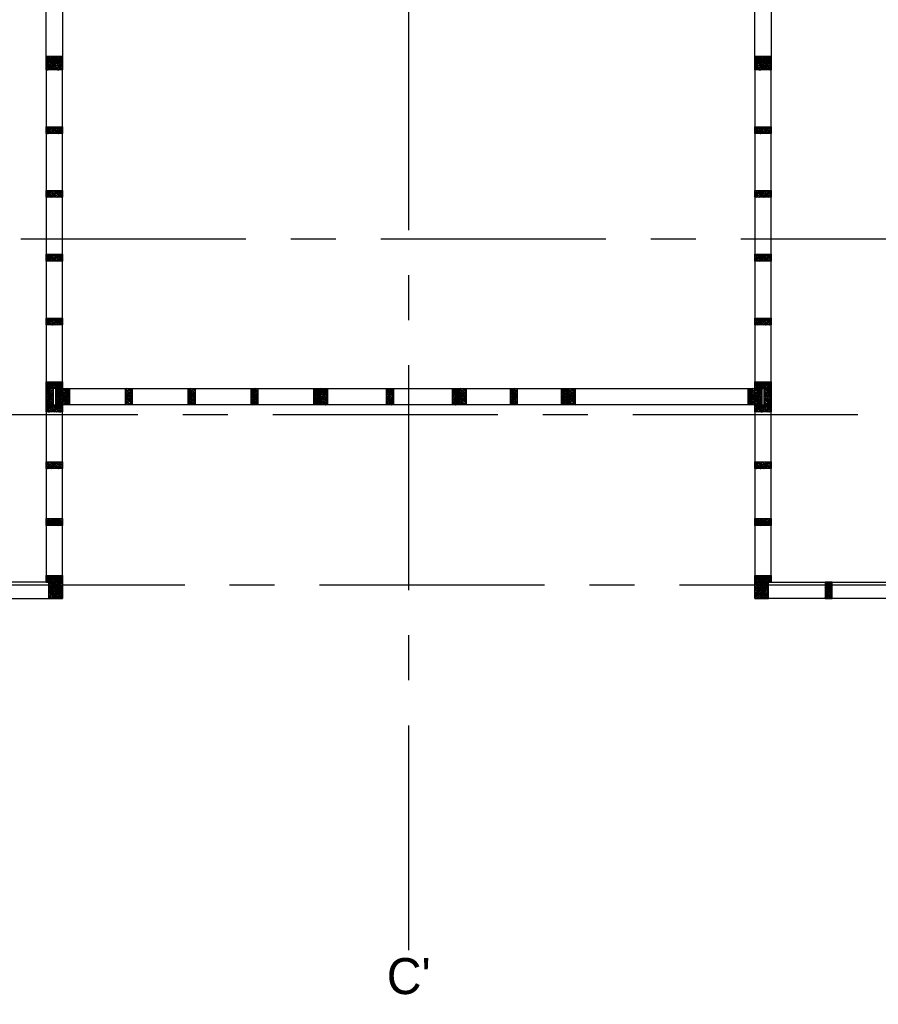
# Model space of a CAD drawing. Header units: millimetres. Extents: x 9607.2 to 9622, y 2418.8 to 2429.8.
# Tile 6 of 17: x 9612.4 to 9617.2, y 2418.8 to 2424.3. Entities that reach past the tile are written whole.
import ezdxf
from ezdxf.enums import TextEntityAlignment as Align

# ---------------------------------------------------------------- set-up
doc = ezdxf.new("R2010")
doc.units = ezdxf.units.MM
doc.set_wipeout_variables(frame=1)
doc.linetypes.add('CENTER', pattern=[2, 1.25, -0.25, 0.25, -0.25])
for name, color, linetype in [('EJES', 2, 'CENTER'), ('EJES @ 0.5', 2, 'CENTER'), ('PANELES PARED', 2, 'Continuous')]:
    doc.layers.add(name, color=color, linetype=linetype)
doc.styles.add('century gothic', font='GOTHIC.TTF')
doc.styles.get("Standard").update_dxf_attribs({"font": 'arial.ttf'})

# ---------------------------------------------------------------- blocks, each defined once
blk = doc.blocks.new('ejes')
at = {"color": 2, "linetype": 'Continuous'}
blk.add_wipeout([(-0.109, 0.275), (-0.065, 0.291), (-0.006, 0.3), (0.06, 0.297), (0.095, 0.288), (0.16, 0.261), (0.183, 0.246), (0.215, 0.22), (0.241, 0.193), (0.271, 0.149), (0.271, 0.149), (0.292, 0.103), (0.304, 0.065), (0.309, 0.032), (0.31, 0.001), (0.309, -0.027), (0.309, -0.027), (0.3, -0.077), (0.288, -0.113), (0.279, -0.133), (0.259, -0.168), (0.238, -0.195), (0.219, -0.215), (0.19, -0.24), (0.159, -0.26), (0.125, -0.277), (0.089, -0.289), (0.046, -0.297), (0.01, -0.299), (-0.037, -0.296), (-0.069, -0.289), (-0.097, -0.279), (-0.144, -0.256), (-0.171, -0.238), (-0.192, -0.221), (-0.215, -0.197), (-0.215, -0.197), (-0.257, -0.136), (-0.272, -0.101), (-0.272, -0.101), (-0.287, -0.034), (-0.29, 0.001), (-0.287, 0.036), (-0.281, 0.07), (-0.273, 0.099), (-0.258, 0.134), (-0.234, 0.174), (-0.216, 0.198), (-0.197, 0.217), (-0.175, 0.236), (-0.154, 0.251), (-0.126, 0.268), (-0.126, 0.268), (-0.118, 0.272)], dxfattribs=at)
at = {"layer": 'EJES', "color": 3}
blk.add_attdef('EJES', text='', height=0.3, dxfattribs=at).set_placement((0.01, -0.174), align=Align.CENTER)
blk = doc.blocks.new('PZ01')
at = {"layer": 'PANELES PARED'}
h = blk.add_hatch(dxfattribs=at)
h.set_pattern_fill('LOGEND', color=250, scale=0.06, pattern_type=2)
h.set_pattern_definition([(0, (0.021, 0), (0.06, 0.06), [0.018, -0.042]), (0, (0.021, 0.003), (0.06, 0.06), [0.018, -0.042]), (0, (0.024, 0.009), (0.06, 0.06), [0.012, -0.048]), (0, (0.027, 0.015), (0.06, 0.06), [0.009, -0.051]), (0, (0.027, 0.021), (0.06, 0.06), [0.006, -0.054]), (0, (0.012, 0.027), (0.06, 0.06), [0.003, -0.015, 0.003, -0.039]), (0, (0.021, 0.03), (0.06, 0.06), [0.003, -0.024, 0.009, -0.024]), (0, (0.033, 0.033), (0.06, 0.06), [0.003, -0.003, 0.003, -0.051]), (0, (0.03, 0.036), (0.06, 0.06), [0.003, -0.057]), (0, (0.027, 0.042), (0.06, 0.06), [0.009, -0.051]), (0, (0.027, 0.048), (0.06, 0.06), [0.012, -0.048]), (0, (0.024, 0.054), (0.06, 0.06), [0.015, -0.018, 0.003, -0.024]), (90, (0, 0.018), (-0.06, 0.06), [0.003, -0.006, 0.015, -0.036]), (90, (0.003, 0.024), (-0.06, 0.06), [0.003, -0.003, 0.009, -0.045]), (90, (0.006, 0.048), (-0.06, 0.06), [0.006, -0.054]), (90, (0.009, 0.024), (-0.06, 0.06), [0.012, -0.018, 0.003, -0.027]), (90, (0.012, 0.057), (-0.06, 0.06), [0.003, -0.057]), (90, (0.015, 0.027), (-0.06, 0.06), [0.009, -0.051]), (90, (0.021, 0.03), (-0.06, 0.06), [0.006, -0.054]), (90, (0.027, 0.03), (-0.06, 0.06), [0.003, -0.009, 0.009, -0.039]), (90, (0.03, 0.033), (-0.06, 0.06), [0.003, -0.057]), (90, (0.033, 0.021), (-0.06, 0.06), [0.0084, -0.0516]), (90, (0.036, 0.009), (-0.06, 0.06), [0.006, -0.054]), (90, (0.042, 0.033), (-0.06, 0.06), [0.003, -0.057]), (90, (0.048, 0.03), (-0.06, 0.06), [0.009, -0.051]), (90, (0.054, 0.03), (-0.06, 0.06), [0.009, -0.051]), (45, (0.045, 0.006), (7e-18, 0.06), [0.0042426, -0.0042426, 0.0042426, -0.07212501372]), (45, (0.033, 0.021), (7e-18, 0.06), [0.0084852, -0.0763676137]), (45, (0.009, 0.051), (7e-18, 0.06), [0.0084852, -0.0763676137]), (45, (0.021, 0.036), (7e-18, 0.06), [0.0084852, -0.0763676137]), (45, (0.024, 0.024), (7e-18, 0.06), [0.0084852, -0.0763676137]), (45, (0.042, 0.012), (7e-18, 0.06), [0.0084852, -0.0763676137]), (45, (0.036, 0.015), (7e-18, 0.06), [0.01272792, -0.0721248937]), (45, (0.018, 0.042), (7e-18, 0.06), [0.0042426, -0.0806102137]), (45, (0.015, 0.048), (7e-18, 0.06), [0.0042426, -0.0806102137]), (45, (0.039, 0.048), (7e-18, 0.06), [0.0042426, -0.0806102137]), (45, (0.015, 0.018), (7e-18, 0.06), [0.0042426, -0.0806102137]), (45, (0.048, 0.039), (7e-18, 0.06), [0.0042426, -0.0806102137]), (45, (0.027, 0.033), (7e-18, 0.06), [0.0042426, -0.0806102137]), (45, (0.033, 0.039), (7e-18, 0.06), [0.0042426, -0.0806102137]), (135, (0.03, 0.027), (-0.06, 7e-18), [0.0042426, -0.0042426, 0.01272792, -0.06363969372]), (135, (0.039, 0.027), (-0.06, 7e-18), [0.0042426, -0.0806102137]), (135, (0.039, 0.006), (-0.06, 7e-18), [0.0042426, -0.0806102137]), (135, (0.027, 0.021), (-0.06, 7e-18), [0.0042426, -0.0806102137]), (135, (0.036, 0.033), (-0.06, 7e-18), [0.0042426, -0.0806102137]), (135, (0.021, 0.018), (-0.06, 7e-18), [0.0042426, -0.0806102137]), (135, (0.045, 0.018), (-0.06, 7e-18), [0.0042426, -0.0806102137]), (135, (0.003, 0), (-0.06, 7e-18), [0.0042426, -0.0806102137]), (135, (0.006, 0.003), (-0.06, 7e-18), [0.0084852, -0.0763676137]), (135, (0.009, 0.006), (-0.06, 7e-18), [0.0084852, -0.0763676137]), (135, (0.015, 0.006), (-0.06, 7e-18), [0.0084852, -0.0763676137]), (135, (0.018, 0.012), (-0.06, 7e-18), [0.0084852, -0.0763676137]), (135, (0.042, 0.036), (-0.06, 7e-18), [0.0084852, -0.0763676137]), (135, (0.054, 0.006), (-0.06, 7e-18), [0.0084852, -0.0763676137]), (135, (0.057, 0.054), (-0.06, 7e-18), [0.0084852, -0.0763676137]), (135, (0.057, 0.048), (-0.06, 7e-18), [0.0084852, -0.0763676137]), (135, (0.051, 0.045), (-0.06, 7e-18), [0.0084852, -0.0763676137]), (135, (0.009, 0.045), (-0.06, 7e-18), [0.01272792, -0.0721248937]), (135, (0.048, 0.039), (-0.06, 7e-18), [0.01272792, -0.0721248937]), (26.5650512, (0.015, 0.057), (0.06, 2e-11), [0.006708, -0.1274560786]), (26.5650512, (0.015, 0.027), (0.06, 2e-11), [0.006708, -0.1274560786]), (26.5650512, (0.021, 0.045), (0.06, 2e-11), [0.006708, -0.1274560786]), (26.5650512, (0.039, 0.003), (0.06, 2e-11), [0.006708, -0.1274560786]), (26.5650512, (0.036, 0.009), (0.06, 2e-11), [0.006708, -0.1274560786]), (26.5650512, (0.018, 0.021), (0.06, 2e-11), [0.006708, -0.1274560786]), (26.5650512, (0.018, 0.051), (0.06, 2e-11), [0.006708, -0.1274560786]), (26.5650512, (0.036, 0.033), (0.06, 2e-11), [0.013416, -0.1207480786]), (63.4349488, (0.036, 0.042), (3e-12, 0.06), [0.006708, -0.1274560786]), (63.4349488, (0.045, 0.024), (3e-12, 0.06), [0.006708, -0.1274560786]), (63.4349488, (0.015, 0.036), (3e-12, 0.06), [0.006708, -0.1274560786]), (63.4349488, (0.003, 0.039), (3e-12, 0.06), [0.006708, -0.1274560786]), (63.4349488, (0.039, 0.027), (3e-12, 0.06), [0.006708, -0.1274560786]), (63.4349488, (0.033, 0.027), (3e-12, 0.06), [0.006708, -0.1274560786]), (63.4349488, (0.009, 0.036), (3e-12, 0.06), [0.013416, -0.1207480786]), (63.4349488, (0.054, 0.015), (3e-12, 0.06), [0.013416, -0.1207480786]), (63.4349488, (0.048, 0.018), (3e-12, 0.06), [0.013416, -0.1207480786]), (116.5650512, (0, 0.009), (-2e-11, 0.06), [0.006708, -0.1274560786]), (116.5650512, (0, 0.042), (-2e-11, 0.06), [0.006708, -0.1274560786]), (116.5650512, (0.012, 0), (-2e-11, 0.06), [0.006708, -0.1274560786]), (116.5650512, (0.006, 0.054), (-2e-11, 0.06), [0.006708, -0.1274560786]), (116.5650512, (0.012, 0.018), (-2e-11, 0.06), [0.006708, -0.1274560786]), (116.5650512, (0.024, 0.024), (-2e-11, 0.06), [0.006708, -0.1274560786]), (116.5650512, (0.03, 0.036), (-2e-11, 0.06), [0.006708, -0.1274560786]), (116.5650512, (0.003, 0.012), (1.927e-08, 0.06000000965), [0.006708, -0.1274560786]), (116.5650512, (0.018, 0.021), (-2e-11, 0.06), [0.006708, -0.1274560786]), (116.5650512, (0.036, 0.015), (-2e-11, 0.06), [0.006708, -0.1274560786]), (116.5650512, (0.042, 0.021), (-2e-11, 0.06), [0.006708, -0.1274560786]), (116.5650512, (0.054, 0.039), (-2e-11, 0.06), [0.006708, -0.1274560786]), (116.5650512, (0.009, 0.057), (-2e-11, 0.06), [0.006708, -0.1274560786]), (116.5650512, (0, 0.054), (-2e-11, 0.06), [0.013416, -0.1207480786]), (116.5650512, (0.009, 0.012), (-2e-11, 0.06), [0.013416, -0.1207480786]), (153.4349488, (0, 0.003), (-0.06, 3e-12), [0.006708, -0.1274560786]), (153.4349488, (0.051, 0), (-0.06, 3e-12), [0.006708, -0.1274560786]), (153.4349488, (0.048, 0.03), (-0.06, 3e-12), [0.006708, -0.1274560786]), (153.4349488, (0.024, 0.009), (-0.06, 3e-12), [0.006708, -0.1274560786]), (153.4349488, (0.021, 0.003), (-0.06, 3e-12), [0.006708, -0.1274560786]), (153.4349488, (0.027, 0.015), (-0.06, 3e-12), [0.006708, -0.1274560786]), (153.4349488, (0.045, 0.051), (-0.06, 3e-12), [0.006708, -0.1274560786]), (153.4349488, (0.051, 0.054), (-0.06, 3e-12), [0.013416, -0.1207480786])])
h.paths.add_polyline_path([(6623.2407, 1234.1174), (6623.2027, 1234.1174), (6623.2027, 1234.0274), (6623.2407, 1234.0274)])
blk.add_lwpolyline([(6623.2027, 1234.0274), (6623.2407, 1234.0274), (6623.2407, 1234.1174), (6623.2027, 1234.1174)], close=True, dxfattribs=at)
blk = doc.blocks.new('PL04')
at = {"layer": 'PANELES PARED'}
blk.add_lwpolyline([(9609.4331, 2421.187), (9610.2142, 2421.187), (9610.2142, 2421.097), (9609.4331, 2421.097)], close=True, dxfattribs=at)
for p in [(2986.2304, 1187.0695), (2986.2684, 1187.0695), (2986.6209, 1187.0695), (2986.9735, 1187.0695)]:
    blk.add_blockref('PZ01', p, dxfattribs=at)
blk = doc.blocks.new('PL07')
at = {"layer": 'PANELES PARED'}
blk.add_lwpolyline([(9612.5593, 2422.005), (9612.6493, 2422.005), (9612.6493, 2424.889), (9612.5593, 2424.889)], close=True, dxfattribs=at)
at = {"layer": 'PANELES PARED', "extrusion": (0, 0, -1), "zscale": -1}
for p, rotation in [((-8378.5319, -4198.3517), 90), ((-8378.5319, -4198.7059), 90), ((-8378.5319, -4199.0601), 90), ((-8378.5319, -4199.4143), 90), ((-8378.5319, -4199.7685), 90), ((-8378.5319, -4200.1228), 90), ((-2989.3566, 3657.1074), 180), ((-2989.4086, 3657.1074), 180), ((-8378.5319, -4200.2508), 90), ((-8378.5319, -4200.5664), 90), ((-8378.5319, -4200.8821), 90), ((-8378.5319, -4201.1977), 90)]:
    blk.add_blockref('PZ01', p, dxfattribs=dict(at, rotation=rotation))
blk = doc.blocks.new('PL17')
at = {"layer": 'PANELES PARED'}
h = blk.add_hatch(dxfattribs=at)
h.set_pattern_fill('LOGEND', color=250, scale=0.06, pattern_type=2)
h.set_pattern_definition([(0, (-28.01046, -2.6312), (0.06, 0.06), [0.018, -0.042]), (0, (-28.01046, -2.6282), (0.06, 0.06), [0.018, -0.042]), (0, (-28.00746, -2.6222), (0.06, 0.06), [0.012, -0.048]), (0, (-28.00446, -2.6162), (0.06, 0.06), [0.009, -0.051]), (0, (-28.00446, -2.6102), (0.06, 0.06), [0.006, -0.054]), (0, (-28.01946, -2.6042), (0.06, 0.06), [0.003, -0.015, 0.003, -0.039]), (0, (-28.01046, -2.6012), (0.06, 0.06), [0.003, -0.024, 0.009, -0.024]), (0, (-27.99846, -2.5982), (0.06, 0.06), [0.003, -0.003, 0.003, -0.051]), (0, (-28.00146, -2.5952), (0.06, 0.06), [0.003, -0.057]), (0, (-28.00446, -2.5892), (0.06, 0.06), [0.009, -0.051]), (0, (-28.00446, -2.5832), (0.06, 0.06), [0.012, -0.048]), (0, (-28.00746, -2.5772), (0.06, 0.06), [0.015, -0.018, 0.003, -0.024]), (90, (-28.03146, -2.6132), (-0.06, 0.06), [0.003, -0.006, 0.015, -0.036]), (90, (-28.02846, -2.6072), (-0.06, 0.06), [0.003, -0.003, 0.009, -0.045]), (90, (-28.02546, -2.5832), (-0.06, 0.06), [0.006, -0.054]), (90, (-28.02246, -2.6072), (-0.06, 0.06), [0.012, -0.018, 0.003, -0.027]), (90, (-28.01946, -2.5742), (-0.06, 0.06), [0.003, -0.057]), (90, (-28.01646, -2.6042), (-0.06, 0.06), [0.009, -0.051]), (90, (-28.01046, -2.6012), (-0.06, 0.06), [0.006, -0.054]), (90, (-28.00446, -2.6012), (-0.06, 0.06), [0.003, -0.009, 0.009, -0.039]), (90, (-28.00146, -2.5982), (-0.06, 0.06), [0.003, -0.057]), (90, (-27.99846, -2.6102), (-0.06, 0.06), [0.0084, -0.0516]), (90, (-27.99546, -2.6222), (-0.06, 0.06), [0.006, -0.054]), (90, (-27.98946, -2.5982), (-0.06, 0.06), [0.003, -0.057]), (90, (-27.98346, -2.6012), (-0.06, 0.06), [0.009, -0.051]), (90, (-27.97746, -2.6012), (-0.06, 0.06), [0.009, -0.051]), (45, (-27.986463, -2.6252), (7e-18, 0.06), [0.0042426, -0.0042426, 0.0042426, -0.07212501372]), (45, (-27.998463, -2.6102), (7e-18, 0.06), [0.0084852, -0.07636761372]), (45, (-28.022463, -2.5802), (7e-18, 0.06), [0.0084852, -0.07636761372]), (45, (-28.010463, -2.5952), (7e-18, 0.06), [0.0084852, -0.07636761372]), (45, (-28.007463, -2.6072), (7e-18, 0.06), [0.0084852, -0.07636761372]), (45, (-27.989463, -2.6192), (7e-18, 0.06), [0.0084852, -0.07636761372]), (45, (-27.995463, -2.6162), (7e-18, 0.06), [0.01272792, -0.07212489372]), (45, (-28.013463, -2.5892), (7e-18, 0.06), [0.0042426, -0.08061021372]), (45, (-28.016463, -2.5832), (7e-18, 0.06), [0.0042426, -0.08061021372]), (45, (-27.992463, -2.5832), (7e-18, 0.06), [0.0042426, -0.08061021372]), (45, (-28.016463, -2.6132), (7e-18, 0.06), [0.0042426, -0.08061021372]), (45, (-27.983463, -2.5922), (7e-18, 0.06), [0.0042426, -0.08061021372]), (45, (-28.004463, -2.5982), (7e-18, 0.06), [0.0042426, -0.08061021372]), (45, (-27.998463, -2.5922), (7e-18, 0.06), [0.0042426, -0.08061021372]), (135, (-28.001463, -2.6042), (-0.06, 7e-18), [0.0042426, -0.0042426, 0.01272792, -0.06363969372]), (135, (-27.992463, -2.6042), (-0.06, 7e-18), [0.0042426, -0.08061021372]), (135, (-27.992463, -2.6252), (-0.06, 7e-18), [0.0042426, -0.08061021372]), (135, (-28.004463, -2.6102), (-0.06, 7e-18), [0.0042426, -0.08061021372]), (135, (-27.995463, -2.5982), (-0.06, 7e-18), [0.0042426, -0.08061021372]), (135, (-28.010463, -2.6132), (-0.06, 7e-18), [0.0042426, -0.08061021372]), (135, (-27.986463, -2.6132), (-0.06, 7e-18), [0.0042426, -0.08061021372]), (135, (-28.028463, -2.6312), (-0.06, 7e-18), [0.0042426, -0.08061021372]), (135, (-28.025463, -2.6282), (-0.06, 7e-18), [0.0084852, -0.07636761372]), (135, (-28.022463, -2.6252), (-0.06, 7e-18), [0.0084852, -0.07636761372]), (135, (-28.016463, -2.6252), (-0.06, 7e-18), [0.0084852, -0.07636761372]), (135, (-28.013463, -2.6192), (-0.06, 7e-18), [0.0084852, -0.07636761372]), (135, (-27.989463, -2.5952), (-0.06, 7e-18), [0.0084852, -0.07636761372]), (135, (-27.977463, -2.6252), (-0.06, 7e-18), [0.0084852, -0.07636761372]), (135, (-27.974463, -2.5772), (-0.06, 7e-18), [0.0084852, -0.07636761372]), (135, (-27.974463, -2.5832), (-0.06, 7e-18), [0.0084852, -0.07636761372]), (135, (-27.980463, -2.5862), (-0.06, 7e-18), [0.0084852, -0.07636761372]), (135, (-28.022463, -2.5862), (-0.06, 7e-18), [0.01272792, -0.07212489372]), (135, (-27.983463, -2.5922), (-0.06, 7e-18), [0.01272792, -0.07212489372]), (26.5650512, (-28.016463, -2.574202), (0.06, 2.4e-11), [0.006708, -0.12745607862]), (26.5650512, (-28.016463, -2.604202), (0.06, 2.4e-11), [0.006708, -0.12745607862]), (26.5650512, (-28.010463, -2.586202), (0.06, 2.4e-11), [0.006708, -0.12745607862]), (26.5650512, (-27.992463, -2.628202), (0.06, 2.4e-11), [0.006708, -0.12745607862]), (26.5650512, (-27.995463, -2.622202), (0.06, 2.4e-11), [0.006708, -0.12745607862]), (26.5650512, (-28.013463, -2.610202), (0.06, 2.4e-11), [0.006708, -0.12745607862]), (26.5650512, (-28.013463, -2.580202), (0.06, 2.4e-11), [0.006708, -0.12745607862]), (26.5650512, (-27.995463, -2.598202), (0.06, 2.4e-11), [0.013416, -0.12074807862]), (63.43494882, (-27.995463, -2.589202), (3e-12, 0.06), [0.006708, -0.12745607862]), (63.43494882, (-27.986463, -2.607202), (3e-12, 0.06), [0.006708, -0.12745607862]), (63.43494882, (-28.016463, -2.595202), (3e-12, 0.06), [0.006708, -0.12745607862]), (63.43494882, (-28.028463, -2.592202), (3e-12, 0.06), [0.006708, -0.12745607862]), (63.43494882, (-27.992463, -2.604202), (3e-12, 0.06), [0.006708, -0.12745607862]), (63.43494882, (-27.998463, -2.604202), (3e-12, 0.06), [0.006708, -0.12745607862]), (63.43494882, (-28.022463, -2.595202), (3e-12, 0.06), [0.013416, -0.12074807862]), (63.43494882, (-27.977463, -2.616202), (3e-12, 0.06), [0.013416, -0.12074807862]), (63.43494882, (-27.983463, -2.613202), (3e-12, 0.06), [0.013416, -0.12074807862]), (116.5650512, (-28.031463, -2.622202), (-2.4e-11, 0.06), [0.006708, -0.12745607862]), (116.5650512, (-28.031463, -2.589202), (-2.4e-11, 0.06), [0.006708, -0.12745607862]), (116.5650512, (-28.019463, -2.631202), (-2.4e-11, 0.06), [0.006708, -0.12745607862]), (116.5650512, (-28.025463, -2.577202), (-2.4e-11, 0.06), [0.006708, -0.12745607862]), (116.5650512, (-28.019463, -2.613202), (-2.4e-11, 0.06), [0.006708, -0.12745607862]), (116.5650512, (-28.007463, -2.607202), (-2.4e-11, 0.06), [0.006708, -0.12745607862]), (116.5650512, (-28.001463, -2.595202), (-2.4e-11, 0.06), [0.006708, -0.12745607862]), (116.5650512, (-28.028463, -2.619202), (1.927e-08, 0.06000000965), [0.006708, -0.12745607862]), (116.5650512, (-28.013463, -2.610202), (-2.4e-11, 0.06), [0.006708, -0.12745607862]), (116.5650512, (-27.995463, -2.616202), (-2.4e-11, 0.06), [0.006708, -0.12745607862]), (116.5650512, (-27.989463, -2.610202), (-2.4e-11, 0.06), [0.006708, -0.12745607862]), (116.5650512, (-27.977463, -2.592202), (-2.4e-11, 0.06), [0.006708, -0.12745607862]), (116.5650512, (-28.022463, -2.574202), (-2.4e-11, 0.06), [0.006708, -0.12745607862]), (116.5650512, (-28.031463, -2.577202), (-2.4e-11, 0.06), [0.013416, -0.12074807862]), (116.5650512, (-28.022463, -2.619202), (-2.4e-11, 0.06), [0.013416, -0.12074807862]), (153.43494882, (-28.031463, -2.628202), (-0.06, 3e-12), [0.006708, -0.12745607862]), (153.43494882, (-27.980463, -2.631202), (-0.06, 3e-12), [0.006708, -0.12745607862]), (153.43494882, (-27.983463, -2.601202), (-0.06, 3e-12), [0.006708, -0.12745607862]), (153.43494882, (-28.007463, -2.622202), (-0.06, 3e-12), [0.006708, -0.12745607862]), (153.43494882, (-28.010463, -2.628202), (-0.06, 3e-12), [0.006708, -0.12745607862]), (153.43494882, (-28.004463, -2.616202), (-0.06, 3e-12), [0.006708, -0.12745607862]), (153.43494882, (-27.986463, -2.580202), (-0.06, 3e-12), [0.006708, -0.12745607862]), (153.43494882, (-27.980463, -2.577202), (-0.06, 3e-12), [0.013416, -0.12074807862])])
h.paths.add_polyline_path([(9614.1218, 2422.172), (9614.0838, 2422.172), (9614.0838, 2422.262), (9614.1218, 2422.262)])
h = blk.add_hatch(dxfattribs=at)
h.set_pattern_fill('LOGEND', color=250, scale=0.06, pattern_type=2)
h.set_pattern_definition([(0, (-27.64446, -2.6312), (0.06, 0.06), [0.018, -0.042]), (0, (-27.64446, -2.6282), (0.06, 0.06), [0.018, -0.042]), (0, (-27.64146, -2.6222), (0.06, 0.06), [0.012, -0.048]), (0, (-27.63846, -2.6162), (0.06, 0.06), [0.009, -0.051]), (0, (-27.63846, -2.6102), (0.06, 0.06), [0.006, -0.054]), (0, (-27.65346, -2.6042), (0.06, 0.06), [0.003, -0.015, 0.003, -0.039]), (0, (-27.64446, -2.6012), (0.06, 0.06), [0.003, -0.024, 0.009, -0.024]), (0, (-27.63246, -2.5982), (0.06, 0.06), [0.003, -0.003, 0.003, -0.051]), (0, (-27.63546, -2.5952), (0.06, 0.06), [0.003, -0.057]), (0, (-27.63846, -2.5892), (0.06, 0.06), [0.009, -0.051]), (0, (-27.63846, -2.5832), (0.06, 0.06), [0.012, -0.048]), (0, (-27.64146, -2.5772), (0.06, 0.06), [0.015, -0.018, 0.003, -0.024]), (90, (-27.66546, -2.6132), (-0.06, 0.06), [0.003, -0.006, 0.015, -0.036]), (90, (-27.66246, -2.6072), (-0.06, 0.06), [0.003, -0.003, 0.009, -0.045]), (90, (-27.65946, -2.5832), (-0.06, 0.06), [0.006, -0.054]), (90, (-27.65646, -2.6072), (-0.06, 0.06), [0.012, -0.018, 0.003, -0.027]), (90, (-27.65346, -2.5742), (-0.06, 0.06), [0.003, -0.057]), (90, (-27.65046, -2.6042), (-0.06, 0.06), [0.009, -0.051]), (90, (-27.64446, -2.6012), (-0.06, 0.06), [0.006, -0.054]), (90, (-27.63846, -2.6012), (-0.06, 0.06), [0.003, -0.009, 0.009, -0.039]), (90, (-27.63546, -2.5982), (-0.06, 0.06), [0.003, -0.057]), (90, (-27.63246, -2.6102), (-0.06, 0.06), [0.0084, -0.0516]), (90, (-27.62946, -2.6222), (-0.06, 0.06), [0.006, -0.054]), (90, (-27.62346, -2.5982), (-0.06, 0.06), [0.003, -0.057]), (90, (-27.61746, -2.6012), (-0.06, 0.06), [0.009, -0.051]), (90, (-27.61146, -2.6012), (-0.06, 0.06), [0.009, -0.051]), (45, (-27.620463, -2.6252), (7e-18, 0.06), [0.0042426, -0.0042426, 0.0042426, -0.07212501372]), (45, (-27.632463, -2.6102), (7e-18, 0.06), [0.0084852, -0.07636761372]), (45, (-27.656463, -2.5802), (7e-18, 0.06), [0.0084852, -0.07636761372]), (45, (-27.644463, -2.5952), (7e-18, 0.06), [0.0084852, -0.07636761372]), (45, (-27.641463, -2.6072), (7e-18, 0.06), [0.0084852, -0.07636761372]), (45, (-27.623463, -2.6192), (7e-18, 0.06), [0.0084852, -0.07636761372]), (45, (-27.629463, -2.6162), (7e-18, 0.06), [0.01272792, -0.07212489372]), (45, (-27.647463, -2.5892), (7e-18, 0.06), [0.0042426, -0.08061021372]), (45, (-27.650463, -2.5832), (7e-18, 0.06), [0.0042426, -0.08061021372]), (45, (-27.626463, -2.5832), (7e-18, 0.06), [0.0042426, -0.08061021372]), (45, (-27.650463, -2.6132), (7e-18, 0.06), [0.0042426, -0.08061021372]), (45, (-27.617463, -2.5922), (7e-18, 0.06), [0.0042426, -0.08061021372]), (45, (-27.638463, -2.5982), (7e-18, 0.06), [0.0042426, -0.08061021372]), (45, (-27.632463, -2.5922), (7e-18, 0.06), [0.0042426, -0.08061021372]), (135, (-27.635463, -2.6042), (-0.06, 7e-18), [0.0042426, -0.0042426, 0.01272792, -0.06363969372]), (135, (-27.626463, -2.6042), (-0.06, 7e-18), [0.0042426, -0.08061021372]), (135, (-27.626463, -2.6252), (-0.06, 7e-18), [0.0042426, -0.08061021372]), (135, (-27.638463, -2.6102), (-0.06, 7e-18), [0.0042426, -0.08061021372]), (135, (-27.629463, -2.5982), (-0.06, 7e-18), [0.0042426, -0.08061021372]), (135, (-27.644463, -2.6132), (-0.06, 7e-18), [0.0042426, -0.08061021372]), (135, (-27.620463, -2.6132), (-0.06, 7e-18), [0.0042426, -0.08061021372]), (135, (-27.662463, -2.6312), (-0.06, 7e-18), [0.0042426, -0.08061021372]), (135, (-27.659463, -2.6282), (-0.06, 7e-18), [0.0084852, -0.07636761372]), (135, (-27.656463, -2.6252), (-0.06, 7e-18), [0.0084852, -0.07636761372]), (135, (-27.650463, -2.6252), (-0.06, 7e-18), [0.0084852, -0.07636761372]), (135, (-27.647463, -2.6192), (-0.06, 7e-18), [0.0084852, -0.07636761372]), (135, (-27.623463, -2.5952), (-0.06, 7e-18), [0.0084852, -0.07636761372]), (135, (-27.611463, -2.6252), (-0.06, 7e-18), [0.0084852, -0.07636761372]), (135, (-27.608463, -2.5772), (-0.06, 7e-18), [0.0084852, -0.07636761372]), (135, (-27.608463, -2.5832), (-0.06, 7e-18), [0.0084852, -0.07636761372]), (135, (-27.614463, -2.5862), (-0.06, 7e-18), [0.0084852, -0.07636761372]), (135, (-27.656463, -2.5862), (-0.06, 7e-18), [0.01272792, -0.07212489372]), (135, (-27.617463, -2.5922), (-0.06, 7e-18), [0.01272792, -0.07212489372]), (26.5650512, (-27.650463, -2.574202), (0.06, 2.4e-11), [0.006708, -0.12745607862]), (26.5650512, (-27.650463, -2.604202), (0.06, 2.4e-11), [0.006708, -0.12745607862]), (26.5650512, (-27.644463, -2.586202), (0.06, 2.4e-11), [0.006708, -0.12745607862]), (26.5650512, (-27.626463, -2.628202), (0.06, 2.4e-11), [0.006708, -0.12745607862]), (26.5650512, (-27.629463, -2.622202), (0.06, 2.4e-11), [0.006708, -0.12745607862]), (26.5650512, (-27.647463, -2.610202), (0.06, 2.4e-11), [0.006708, -0.12745607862]), (26.5650512, (-27.647463, -2.580202), (0.06, 2.4e-11), [0.006708, -0.12745607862]), (26.5650512, (-27.629463, -2.598202), (0.06, 2.4e-11), [0.013416, -0.12074807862]), (63.43494882, (-27.629463, -2.589202), (3e-12, 0.06), [0.006708, -0.12745607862]), (63.43494882, (-27.620463, -2.607202), (3e-12, 0.06), [0.006708, -0.12745607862]), (63.43494882, (-27.650463, -2.595202), (3e-12, 0.06), [0.006708, -0.12745607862]), (63.43494882, (-27.662463, -2.592202), (3e-12, 0.06), [0.006708, -0.12745607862]), (63.43494882, (-27.626463, -2.604202), (3e-12, 0.06), [0.006708, -0.12745607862]), (63.43494882, (-27.632463, -2.604202), (3e-12, 0.06), [0.006708, -0.12745607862]), (63.43494882, (-27.656463, -2.595202), (3e-12, 0.06), [0.013416, -0.12074807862]), (63.43494882, (-27.611463, -2.616202), (3e-12, 0.06), [0.013416, -0.12074807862]), (63.43494882, (-27.617463, -2.613202), (3e-12, 0.06), [0.013416, -0.12074807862]), (116.5650512, (-27.665463, -2.622202), (-2.4e-11, 0.06), [0.006708, -0.12745607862]), (116.5650512, (-27.665463, -2.589202), (-2.4e-11, 0.06), [0.006708, -0.12745607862]), (116.5650512, (-27.653463, -2.631202), (-2.4e-11, 0.06), [0.006708, -0.12745607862]), (116.5650512, (-27.659463, -2.577202), (-2.4e-11, 0.06), [0.006708, -0.12745607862]), (116.5650512, (-27.653463, -2.613202), (-2.4e-11, 0.06), [0.006708, -0.12745607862]), (116.5650512, (-27.641463, -2.607202), (-2.4e-11, 0.06), [0.006708, -0.12745607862]), (116.5650512, (-27.635463, -2.595202), (-2.4e-11, 0.06), [0.006708, -0.12745607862]), (116.5650512, (-27.662463, -2.619202), (1.927e-08, 0.06000000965), [0.006708, -0.12745607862]), (116.5650512, (-27.647463, -2.610202), (-2.4e-11, 0.06), [0.006708, -0.12745607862]), (116.5650512, (-27.629463, -2.616202), (-2.4e-11, 0.06), [0.006708, -0.12745607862]), (116.5650512, (-27.623463, -2.610202), (-2.4e-11, 0.06), [0.006708, -0.12745607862]), (116.5650512, (-27.611463, -2.592202), (-2.4e-11, 0.06), [0.006708, -0.12745607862]), (116.5650512, (-27.656463, -2.574202), (-2.4e-11, 0.06), [0.006708, -0.12745607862]), (116.5650512, (-27.665463, -2.577202), (-2.4e-11, 0.06), [0.013416, -0.12074807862]), (116.5650512, (-27.656463, -2.619202), (-2.4e-11, 0.06), [0.013416, -0.12074807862]), (153.43494882, (-27.665463, -2.628202), (-0.06, 3e-12), [0.006708, -0.12745607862]), (153.43494882, (-27.614463, -2.631202), (-0.06, 3e-12), [0.006708, -0.12745607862]), (153.43494882, (-27.617463, -2.601202), (-0.06, 3e-12), [0.006708, -0.12745607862]), (153.43494882, (-27.641463, -2.622202), (-0.06, 3e-12), [0.006708, -0.12745607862]), (153.43494882, (-27.644463, -2.628202), (-0.06, 3e-12), [0.006708, -0.12745607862]), (153.43494882, (-27.638463, -2.616202), (-0.06, 3e-12), [0.006708, -0.12745607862]), (153.43494882, (-27.620463, -2.580202), (-0.06, 3e-12), [0.006708, -0.12745607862]), (153.43494882, (-27.614463, -2.577202), (-0.06, 3e-12), [0.013416, -0.12074807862])])
h.paths.add_polyline_path([(9614.4878, 2422.172), (9614.4498, 2422.172), (9614.4498, 2422.262), (9614.4878, 2422.262)])
h = blk.add_hatch(dxfattribs=at)
h.set_pattern_fill('LOGEND', color=250, scale=0.06, pattern_type=2)
h.set_pattern_definition([(0, (-28.01046, -2.6312), (0.06, 0.06), [0.018, -0.042]), (0, (-28.01046, -2.6282), (0.06, 0.06), [0.018, -0.042]), (0, (-28.00746, -2.6222), (0.06, 0.06), [0.012, -0.048]), (0, (-28.00446, -2.6162), (0.06, 0.06), [0.009, -0.051]), (0, (-28.00446, -2.6102), (0.06, 0.06), [0.006, -0.054]), (0, (-28.01946, -2.6042), (0.06, 0.06), [0.003, -0.015, 0.003, -0.039]), (0, (-28.01046, -2.6012), (0.06, 0.06), [0.003, -0.024, 0.009, -0.024]), (0, (-27.99846, -2.5982), (0.06, 0.06), [0.003, -0.003, 0.003, -0.051]), (0, (-28.00146, -2.5952), (0.06, 0.06), [0.003, -0.057]), (0, (-28.00446, -2.5892), (0.06, 0.06), [0.009, -0.051]), (0, (-28.00446, -2.5832), (0.06, 0.06), [0.012, -0.048]), (0, (-28.00746, -2.5772), (0.06, 0.06), [0.015, -0.018, 0.003, -0.024]), (90, (-28.03146, -2.6132), (-0.06, 0.06), [0.003, -0.006, 0.015, -0.036]), (90, (-28.02846, -2.6072), (-0.06, 0.06), [0.003, -0.003, 0.009, -0.045]), (90, (-28.02546, -2.5832), (-0.06, 0.06), [0.006, -0.054]), (90, (-28.02246, -2.6072), (-0.06, 0.06), [0.012, -0.018, 0.003, -0.027]), (90, (-28.01946, -2.5742), (-0.06, 0.06), [0.003, -0.057]), (90, (-28.01646, -2.6042), (-0.06, 0.06), [0.009, -0.051]), (90, (-28.01046, -2.6012), (-0.06, 0.06), [0.006, -0.054]), (90, (-28.00446, -2.6012), (-0.06, 0.06), [0.003, -0.009, 0.009, -0.039]), (90, (-28.00146, -2.5982), (-0.06, 0.06), [0.003, -0.057]), (90, (-27.99846, -2.6102), (-0.06, 0.06), [0.0084, -0.0516]), (90, (-27.99546, -2.6222), (-0.06, 0.06), [0.006, -0.054]), (90, (-27.98946, -2.5982), (-0.06, 0.06), [0.003, -0.057]), (90, (-27.98346, -2.6012), (-0.06, 0.06), [0.009, -0.051]), (90, (-27.97746, -2.6012), (-0.06, 0.06), [0.009, -0.051]), (45, (-27.986463, -2.6252), (7e-18, 0.06), [0.0042426, -0.0042426, 0.0042426, -0.07212501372]), (45, (-27.998463, -2.6102), (7e-18, 0.06), [0.0084852, -0.07636761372]), (45, (-28.022463, -2.5802), (7e-18, 0.06), [0.0084852, -0.07636761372]), (45, (-28.010463, -2.5952), (7e-18, 0.06), [0.0084852, -0.07636761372]), (45, (-28.007463, -2.6072), (7e-18, 0.06), [0.0084852, -0.07636761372]), (45, (-27.989463, -2.6192), (7e-18, 0.06), [0.0084852, -0.07636761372]), (45, (-27.995463, -2.6162), (7e-18, 0.06), [0.01272792, -0.07212489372]), (45, (-28.013463, -2.5892), (7e-18, 0.06), [0.0042426, -0.08061021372]), (45, (-28.016463, -2.5832), (7e-18, 0.06), [0.0042426, -0.08061021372]), (45, (-27.992463, -2.5832), (7e-18, 0.06), [0.0042426, -0.08061021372]), (45, (-28.016463, -2.6132), (7e-18, 0.06), [0.0042426, -0.08061021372]), (45, (-27.983463, -2.5922), (7e-18, 0.06), [0.0042426, -0.08061021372]), (45, (-28.004463, -2.5982), (7e-18, 0.06), [0.0042426, -0.08061021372]), (45, (-27.998463, -2.5922), (7e-18, 0.06), [0.0042426, -0.08061021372]), (135, (-28.001463, -2.6042), (-0.06, 7e-18), [0.0042426, -0.0042426, 0.01272792, -0.06363969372]), (135, (-27.992463, -2.6042), (-0.06, 7e-18), [0.0042426, -0.08061021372]), (135, (-27.992463, -2.6252), (-0.06, 7e-18), [0.0042426, -0.08061021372]), (135, (-28.004463, -2.6102), (-0.06, 7e-18), [0.0042426, -0.08061021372]), (135, (-27.995463, -2.5982), (-0.06, 7e-18), [0.0042426, -0.08061021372]), (135, (-28.010463, -2.6132), (-0.06, 7e-18), [0.0042426, -0.08061021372]), (135, (-27.986463, -2.6132), (-0.06, 7e-18), [0.0042426, -0.08061021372]), (135, (-28.028463, -2.6312), (-0.06, 7e-18), [0.0042426, -0.08061021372]), (135, (-28.025463, -2.6282), (-0.06, 7e-18), [0.0084852, -0.07636761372]), (135, (-28.022463, -2.6252), (-0.06, 7e-18), [0.0084852, -0.07636761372]), (135, (-28.016463, -2.6252), (-0.06, 7e-18), [0.0084852, -0.07636761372]), (135, (-28.013463, -2.6192), (-0.06, 7e-18), [0.0084852, -0.07636761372]), (135, (-27.989463, -2.5952), (-0.06, 7e-18), [0.0084852, -0.07636761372]), (135, (-27.977463, -2.6252), (-0.06, 7e-18), [0.0084852, -0.07636761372]), (135, (-27.974463, -2.5772), (-0.06, 7e-18), [0.0084852, -0.07636761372]), (135, (-27.974463, -2.5832), (-0.06, 7e-18), [0.0084852, -0.07636761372]), (135, (-27.980463, -2.5862), (-0.06, 7e-18), [0.0084852, -0.07636761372]), (135, (-28.022463, -2.5862), (-0.06, 7e-18), [0.01272792, -0.07212489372]), (135, (-27.983463, -2.5922), (-0.06, 7e-18), [0.01272792, -0.07212489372]), (26.5650512, (-28.016463, -2.574202), (0.06, 2.4e-11), [0.006708, -0.12745607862]), (26.5650512, (-28.016463, -2.604202), (0.06, 2.4e-11), [0.006708, -0.12745607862]), (26.5650512, (-28.010463, -2.586202), (0.06, 2.4e-11), [0.006708, -0.12745607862]), (26.5650512, (-27.992463, -2.628202), (0.06, 2.4e-11), [0.006708, -0.12745607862]), (26.5650512, (-27.995463, -2.622202), (0.06, 2.4e-11), [0.006708, -0.12745607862]), (26.5650512, (-28.013463, -2.610202), (0.06, 2.4e-11), [0.006708, -0.12745607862]), (26.5650512, (-28.013463, -2.580202), (0.06, 2.4e-11), [0.006708, -0.12745607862]), (26.5650512, (-27.995463, -2.598202), (0.06, 2.4e-11), [0.013416, -0.12074807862]), (63.43494882, (-27.995463, -2.589202), (3e-12, 0.06), [0.006708, -0.12745607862]), (63.43494882, (-27.986463, -2.607202), (3e-12, 0.06), [0.006708, -0.12745607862]), (63.43494882, (-28.016463, -2.595202), (3e-12, 0.06), [0.006708, -0.12745607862]), (63.43494882, (-28.028463, -2.592202), (3e-12, 0.06), [0.006708, -0.12745607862]), (63.43494882, (-27.992463, -2.604202), (3e-12, 0.06), [0.006708, -0.12745607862]), (63.43494882, (-27.998463, -2.604202), (3e-12, 0.06), [0.006708, -0.12745607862]), (63.43494882, (-28.022463, -2.595202), (3e-12, 0.06), [0.013416, -0.12074807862]), (63.43494882, (-27.977463, -2.616202), (3e-12, 0.06), [0.013416, -0.12074807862]), (63.43494882, (-27.983463, -2.613202), (3e-12, 0.06), [0.013416, -0.12074807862]), (116.5650512, (-28.031463, -2.622202), (-2.4e-11, 0.06), [0.006708, -0.12745607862]), (116.5650512, (-28.031463, -2.589202), (-2.4e-11, 0.06), [0.006708, -0.12745607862]), (116.5650512, (-28.019463, -2.631202), (-2.4e-11, 0.06), [0.006708, -0.12745607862]), (116.5650512, (-28.025463, -2.577202), (-2.4e-11, 0.06), [0.006708, -0.12745607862]), (116.5650512, (-28.019463, -2.613202), (-2.4e-11, 0.06), [0.006708, -0.12745607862]), (116.5650512, (-28.007463, -2.607202), (-2.4e-11, 0.06), [0.006708, -0.12745607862]), (116.5650512, (-28.001463, -2.595202), (-2.4e-11, 0.06), [0.006708, -0.12745607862]), (116.5650512, (-28.028463, -2.619202), (1.927e-08, 0.06000000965), [0.006708, -0.12745607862]), (116.5650512, (-28.013463, -2.610202), (-2.4e-11, 0.06), [0.006708, -0.12745607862]), (116.5650512, (-27.995463, -2.616202), (-2.4e-11, 0.06), [0.006708, -0.12745607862]), (116.5650512, (-27.989463, -2.610202), (-2.4e-11, 0.06), [0.006708, -0.12745607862]), (116.5650512, (-27.977463, -2.592202), (-2.4e-11, 0.06), [0.006708, -0.12745607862]), (116.5650512, (-28.022463, -2.574202), (-2.4e-11, 0.06), [0.006708, -0.12745607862]), (116.5650512, (-28.031463, -2.577202), (-2.4e-11, 0.06), [0.013416, -0.12074807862]), (116.5650512, (-28.022463, -2.619202), (-2.4e-11, 0.06), [0.013416, -0.12074807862]), (153.43494882, (-28.031463, -2.628202), (-0.06, 3e-12), [0.006708, -0.12745607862]), (153.43494882, (-27.980463, -2.631202), (-0.06, 3e-12), [0.006708, -0.12745607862]), (153.43494882, (-27.983463, -2.601202), (-0.06, 3e-12), [0.006708, -0.12745607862]), (153.43494882, (-28.007463, -2.622202), (-0.06, 3e-12), [0.006708, -0.12745607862]), (153.43494882, (-28.010463, -2.628202), (-0.06, 3e-12), [0.006708, -0.12745607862]), (153.43494882, (-28.004463, -2.616202), (-0.06, 3e-12), [0.006708, -0.12745607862]), (153.43494882, (-27.986463, -2.580202), (-0.06, 3e-12), [0.006708, -0.12745607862]), (153.43494882, (-27.980463, -2.577202), (-0.06, 3e-12), [0.013416, -0.12074807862])])
h.paths.add_polyline_path([(9614.8538, 2422.172), (9614.8158, 2422.172), (9614.8158, 2422.262), (9614.8538, 2422.262)])
blk.add_lwpolyline([(9612.6493, 2422.262), (9615.4608, 2422.262), (9615.4608, 2422.172), (9612.6493, 2422.172)], close=True, dxfattribs=at)
at = {"layer": 'PANELES PARED', "color": 250}
for points in [[(9614.0838, 2422.262), (9614.1218, 2422.262), (9614.1218, 2422.172), (9614.0838, 2422.172)], [(9614.4498, 2422.262), (9614.4878, 2422.262), (9614.4878, 2422.172), (9614.4498, 2422.172)], [(9614.8158, 2422.262), (9614.8538, 2422.262), (9614.8538, 2422.172), (9614.8158, 2422.172)]]:
    blk.add_lwpolyline(points, close=True, dxfattribs=at)
at = {"layer": 'PANELES PARED', "extrusion": (0, 0, -1), "zscale": -1, "rotation": 180}
for p in [(-2989.4466, 3656.2894), (-2989.7957, 3656.2894), (-2990.1448, 3656.2894), (-2990.494, 3656.2894), (-2990.8431, 3656.2894), (-2991.6511, 3656.2894), (-2991.9356, 3656.2894), (-2992.2201, 3656.2894)]:
    blk.add_blockref('PZ01', p, dxfattribs=at)
blk = doc.blocks.new('PL18')
at = {"layer": 'PANELES PARED'}
blk.add_lwpolyline([(9615.5708, 2422.262), (9616.4968, 2422.262), (9616.4968, 2422.172), (9615.5708, 2422.172)], close=True, dxfattribs=at)
at = {"layer": 'PANELES PARED', "extrusion": (0, 0, -1), "zscale": -1, "rotation": 180}
for p in [(-2992.3681, 3656.2894), (-2993.2561, 3656.2894)]:
    blk.add_blockref('PZ01', p, dxfattribs=at)
blk = doc.blocks.new('P2')
at = {"layer": 'PANELES PARED'}
blk.add_lwpolyline([(9612.6113, 2425.4092), (9613.6473, 2425.4092), (9613.6473, 2425.3192), (9612.6113, 2425.3192)], close=True, dxfattribs=at)
at = {"layer": 'PANELES PARED', "extrusion": (0, 0, -1), "zscale": -1, "rotation": 180}
for p in [(-2989.4086, 3659.4366), (-2990.4066, 3659.4366)]:
    blk.add_blockref('PZ01', p, dxfattribs=at)

msp = doc.modelspace()

# ---------------------------------------------------------------- linework, layer by layer
at = {"layer": 'EJES', "color": 1}
for p, q in [((9614.5731, 2419.142), (9614.5731, 2429.4804)), ((9621.668, 2423.092), (9607.4781, 2423.092)), ((9621.068, 2422.117), (9608.0781, 2422.117)), ((9608.0781, 2421.172), (9621.068, 2421.172))]:
    msp.add_line(p, q, dxfattribs=at)

# ---------------------------------------------------------------- block references
msp.add_blockref('P2', (2.8495, -3.1473))
at = {"layer": 'PANELES PARED', "rotation": 90}
for p in [(12034.8213, -7191.4998), (12038.7588, -7191.4998)]:
    msp.add_blockref('PL18', p, dxfattribs=at)
at = {"layer": 'PANELES PARED'}
for name, p in [('PL07', (0, -0.818)), ('PL07', (3.9375, -0.818)), ('PL17', (0, 0)), ('PL04', (7.0637, 0))]:
    msp.add_blockref(name, p, dxfattribs=at)
at = {"layer": 'PANELES PARED', "xscale": -1, "rotation": 1.728457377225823e-09}
msp.add_blockref('PL04', (19222.0824, 0), dxfattribs=at)

# ---------------------------------------------------------------- next in the draw order: block references
at = {"layer": 'EJES @ 0.5'}
ref = msp.add_blockref('ejes', (9614.5678, 2418.9923), dxfattribs=dict(at, xscale=0.5000000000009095, yscale=0.5000000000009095, zscale=0.5000000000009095))
ref.add_attrib('EJES', "C'", dxfattribs={"layer": 'EJES', "color": 3, "height": 0.2, "style": 'century gothic'}).set_placement((9614.5731, 2418.8994), align=Align.CENTER)

doc.saveas('drawing.dxf')
